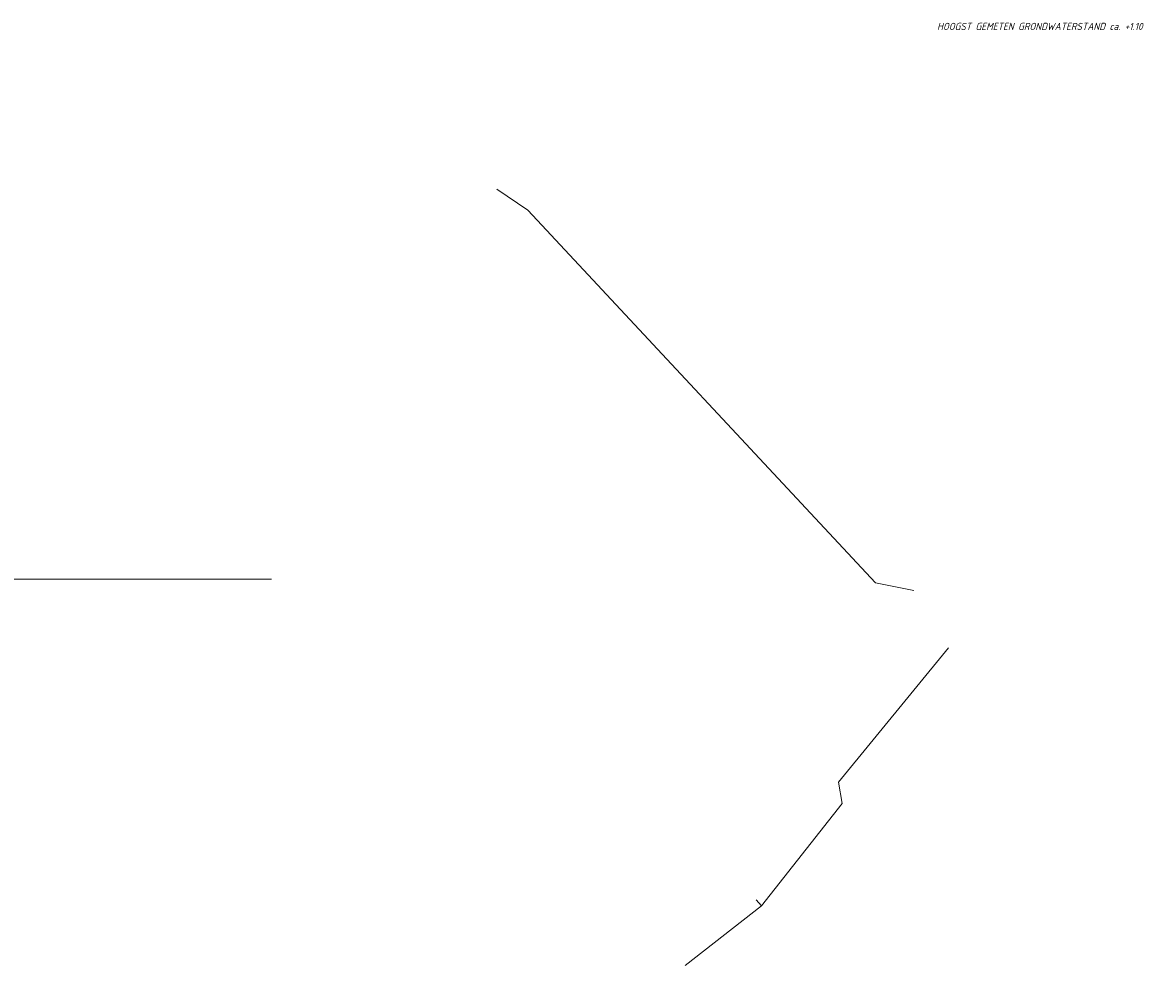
# Model space of a CAD drawing. Header units: metres. Extents: x 152202 to 157341, y 461610 to 468701.
# Tile 138 of 238: x 155309 to 155607, y 462914 to 463162. Entities that reach past the tile are written whole.
import ezdxf
from ezdxf.enums import TextEntityAlignment as Align
from ezdxf.lldxf.tags import DXFTag

# ---------------------------------------------------------------- set-up
doc = ezdxf.new("R2010")
doc.units = ezdxf.units.M
for name, color, linetype, lineweight in [('B-OI-RI-DRUK-G', 190, 'RI-PERS', 18), ('B-OI-RI-PERSLEIDING-G', 210, 'RI-PERS', 18), ('N-OI-WH-T25', 2, 'CONTINUOUS', 25)]:
    doc.layers.add(name, color=color, linetype=linetype, lineweight=lineweight)
doc.styles.add('NLCS-ISO-M500-T18_CURSIEF', font='NLCS-ISO.ttf', dxfattribs={"oblique": 15, "height": 0.9})
tags = doc.linetypes.add('RI-PERS', pattern='A,7,-2,["P",Standard,S=1.8,R=0,X=-0.5,Y=-0.9],-2,7,-2,[102,NLCS.SHX,S=1,R=180,X=0,Y=0],-2', length=22).pattern_tags.tags
tags[6] = DXFTag(74, 10)

msp = doc.modelspace()

# ---------------------------------------------------------------- linework, layer by layer
at = {"layer": 'B-OI-RI-DRUK-G'}
for p, q in [((155552.79, 462997.7), (155523.9, 462962.4)), ((155524.8, 462956.8), (155523.9, 462962.4)), ((155503.6, 462929.9), (155524.8, 462956.8)), ((155483.5, 462914.2), (155503.6, 462929.9)), ((155503.6, 462929.9), (155502.2, 462931.4))]:
    msp.add_line(p, q, dxfattribs=at)
at = {"layer": 'B-OI-RI-PERSLEIDING-G'}
for p, q in [((155442.2, 463112.8), (155434.03, 463118.35)), ((155533.6, 463014.82), (155442.2, 463112.8)), ((155543.69, 463012.81), (155533.6, 463014.82))]:
    msp.add_line(p, q, dxfattribs=at)
at = {"layer": 'B-OI-RI-PERSLEIDING-G', "flags": 128}
msp.add_lwpolyline([(155208.186, 463015.815), (155374.756, 463015.815)], dxfattribs=at)

# ---------------------------------------------------------------- texts
at = {"layer": 'N-OI-WH-T25', "style": 'NLCS-ISO-M500-T18_CURSIEF', "oblique": 15}
msp.add_text('HOOGST GEMETEN GRONDWATERSTAND ca. +1.10', height=1.875, dxfattribs=at).set_placement((155576.821, 463159.658), align=Align.BOTTOM_CENTER)

doc.saveas('drawing.dxf')
